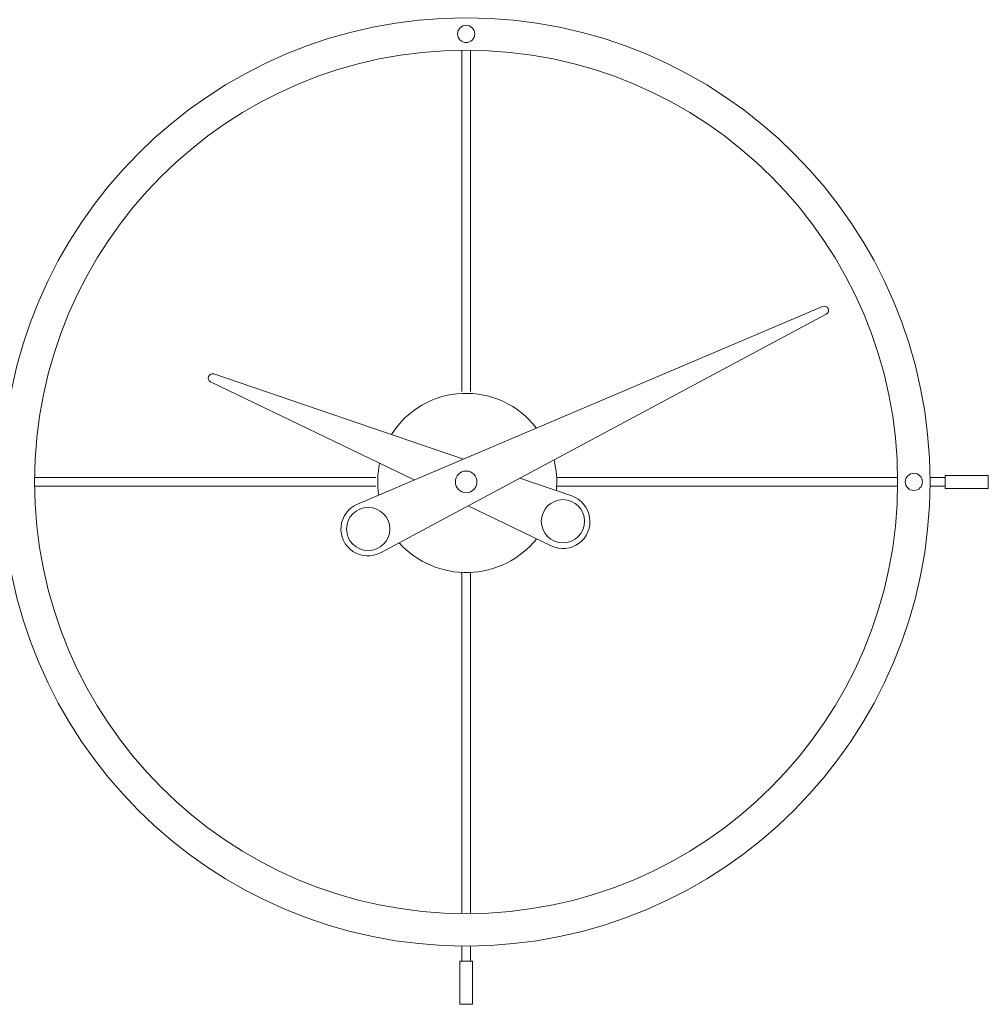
# Model space of a CAD drawing. Header units: inches. Extents: x 14 to 157, y -245 to -15.
# Tile 16 of 19: x 45 to 97, y -108 to -55. Entities that reach past the tile are written whole.
import ezdxf

# ---------------------------------------------------------------- set-up
doc = ezdxf.new("R2010")
doc.units = ezdxf.units.IN
doc.header["$MEASUREMENT"] = 0
doc.layers.add('Capa 1', color=7, linetype='Continuous')

msp = doc.modelspace()

# ---------------------------------------------------------------- linework, layer by layer
at = {"layer": 'Capa 1', "color": 250, "lineweight": 9}
for points in [[(68.517, -57.047), (68.517, -75.345)], [(68.981, -57.049), (68.981, -75.345)], [(62.912, -81.388), (87.869, -70.791)], [(88.068, -71.208), (64.159, -83.995)], [(55.219, -74.412), (68.601, -78.972)], [(65.967, -80.091), (55.043, -74.839)], [(45.618, -79.965), (63.904, -79.965)], [(71.624, -80.003), (74.412, -80.952)], [(73.594, -79.965), (91.882, -79.965)], [(93.617, -79.965), (94.444, -79.965)], [(94.444, -80.543), (94.444, -79.849)], [(94.444, -79.849), (96.759, -79.849), (96.759, -80.543), (94.444, -80.543)], [(45.618, -80.429), (63.904, -80.429)], [(73.594, -80.429), (91.882, -80.429)], [(93.617, -80.429), (94.444, -80.429)], [(73.318, -83.627), (68.858, -81.482)], [(68.517, -85.046), (68.517, -103.33)], [(68.981, -85.046), (68.981, -103.33)], [(68.517, -105.066), (68.517, -105.894)], [(68.981, -105.066), (68.981, -105.894)], [(69.096, -105.894), (69.096, -108.208), (68.403, -108.208), (68.403, -105.894)], [(68.403, -105.894), (69.096, -105.894)]]:
    msp.add_lwpolyline(points, dxfattribs=at)
for points in [[(93.633, -80.196), (93.633, -66.452), (82.492, -55.311), (68.75, -55.311), (55.007, -55.311), (43.865, -66.452), (43.865, -80.196), (43.865, -93.941), (55.007, -105.084), (68.75, -105.084), (82.492, -105.084), (93.633, -93.941), (93.633, -80.196)], [(69.212, -56.179), (69.212, -55.923), (69.005, -55.716), (68.75, -55.716), (68.494, -55.716), (68.287, -55.923), (68.287, -56.179), (68.287, -56.434), (68.494, -56.64), (68.75, -56.64), (69.005, -56.64), (69.212, -56.434), (69.212, -56.179)], [(91.896, -80.196), (91.896, -67.411), (81.535, -57.046), (68.75, -57.046), (55.965, -57.046), (45.602, -67.411), (45.602, -80.196), (45.602, -92.981), (55.965, -103.346), (68.75, -103.346), (81.535, -103.346), (91.896, -92.981), (91.896, -80.196)], [(69.327, -80.196), (69.327, -79.876), (69.069, -79.617), (68.75, -79.617), (68.43, -79.617), (68.17, -79.876), (68.17, -80.196), (68.17, -80.517), (68.43, -80.775), (68.75, -80.775), (69.069, -80.775), (69.327, -80.517), (69.327, -80.196)], [(93.228, -80.196), (93.228, -79.941), (93.021, -79.734), (92.765, -79.734), (92.51, -79.734), (92.301, -79.941), (92.301, -80.196), (92.301, -80.453), (92.51, -80.658), (92.765, -80.658), (93.021, -80.658), (93.228, -80.453), (93.228, -80.196)], [(75.1, -82.308), (75.1, -82.949), (74.58, -83.467), (73.94, -83.467), (73.301, -83.467), (72.781, -82.949), (72.781, -82.308), (72.781, -81.668), (73.301, -81.149), (73.94, -81.149), (74.58, -81.149), (75.1, -81.668), (75.1, -82.308)], [(64.652, -82.722), (64.652, -83.363), (64.133, -83.881), (63.493, -83.881), (62.853, -83.881), (62.334, -83.363), (62.334, -82.722), (62.334, -82.082), (62.853, -81.562), (63.493, -81.562), (64.133, -81.562), (64.652, -82.082), (64.652, -82.722)]]:
    msp.add_open_spline(points, degree=3, knots=[0, 0, 0, 0, 1, 1, 1, 2, 2, 2, 3, 3, 3, 4, 4, 4, 4], dxfattribs=at)
for points in [[(87.869, -70.791), (87.983, -70.741), (88.114, -70.792), (88.168, -70.903)], [(88.168, -70.903), (88.221, -71.015), (88.178, -71.15), (88.068, -71.208)], [(55.219, -74.412), (55.104, -74.372), (54.978, -74.429), (54.931, -74.543)], [(54.931, -74.543), (54.883, -74.657), (54.933, -74.785), (55.043, -74.839)], [(68.539, -75.456), (66.988, -75.525), (65.572, -76.346), (64.74, -77.656)], [(72.514, -77.308), (71.57, -76.078), (70.087, -75.387), (68.539, -75.456)], [(73.466, -79.019), (73.601, -79.559), (73.642, -80.118), (73.587, -80.671)], [(64.109, -79.201), (63.99, -79.76), (63.973, -80.336), (64.057, -80.901)], [(74.412, -80.952), (74.92, -81.126), (75.291, -81.566), (75.374, -82.098)], [(62.912, -81.388), (62.422, -81.596), (62.085, -82.057), (62.037, -82.587)], [(75.374, -82.098), (75.457, -82.63), (75.238, -83.163), (74.808, -83.483)], [(62.037, -82.587), (61.987, -83.117), (62.234, -83.631), (62.677, -83.925)], [(68.891, -85.056), (70.311, -85.015), (71.641, -84.355), (72.533, -83.248)], [(62.677, -83.925), (63.12, -84.219), (63.69, -84.247), (64.159, -83.995)], [(65.151, -83.465), (66.107, -84.518), (67.473, -85.097), (68.891, -85.056)], [(74.808, -83.483), (74.377, -83.804), (73.803, -83.859), (73.318, -83.627)]]:
    msp.add_open_spline(points, degree=3, dxfattribs=at)

doc.saveas('drawing.dxf')
